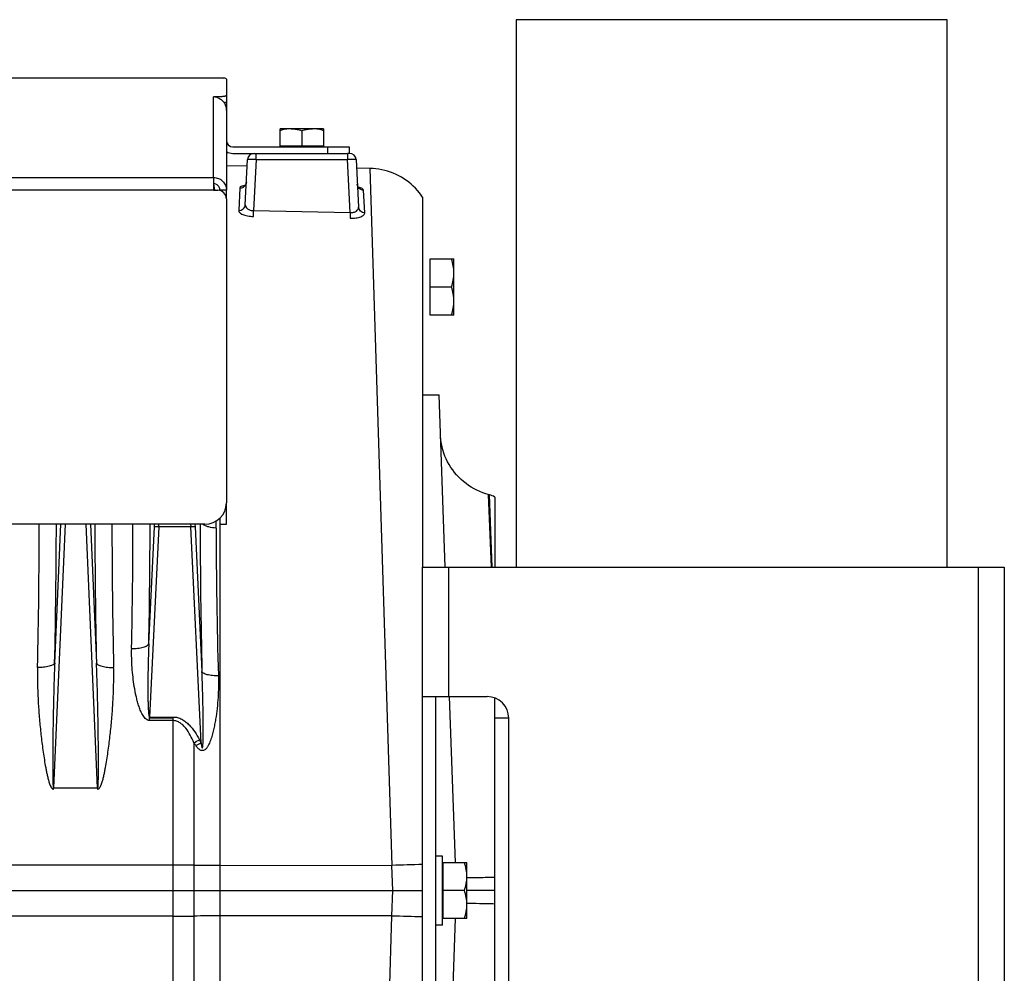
# Model space of a CAD drawing. Extents: x -1529 to 1181, y 8 to 1701.
# Tile 74 of 74: x 883 to 1112, y 888 to 1109. Entities that reach past the tile are written whole.
import ezdxf

# ---------------------------------------------------------------- set-up
doc = ezdxf.new("R2010")
doc.units = 0
doc.header["$LTSCALE"] = 65.395
doc.layers.get('0').update_dxf_attribs({"linetype": 'CONTINUOUS'})

msp = doc.modelspace()

# ---------------------------------------------------------------- linework, layer by layer
at = {"color": 7, "linetype": 'CONTINUOUS'}
for p, q in [((1098.44, 1108.79), (998.44, 1108.79)), ((998.44, 1108.79), (998.44, 981.79)), ((1098.44, 981.79), (1098.44, 1108.79)), ((976.69, 981.79), (1111.69, 981.79)), ((976.69, 831.79), (976.69, 981.79)), ((1111.69, 981.79), (1111.69, 831.79)), ((976.69, 951.79), (991.69, 951.79)), ((979.69, 951.79), (979.69, 861.79)), ((996.69, 866.79), (996.69, 946.79))]:
    msp.add_line(p, q, dxfattribs=at)
at = {"color": 6, "linetype": 'CONTINUOUS'}
for p, q in [((864.19, 1095.29), (928.19, 1095.29)), ((931.19, 1094.99), (931.19, 1089.75)), ((931.19, 1087.84), (931.19, 1069.27)), ((946.19, 1083.49), (943.69, 1083.49)), ((943.69, 1079.49), (943.69, 1083.49)), ((948.69, 1083.05), (948.69, 1079.49)), ((953.69, 1083.49), (951.19, 1083.49)), ((953.69, 1083.49), (953.69, 1079.49)), ((932.69, 1079.29), (959.69, 1079.29)), ((959.69, 1079.29), (959.69, 1077.79)), ((932.69, 1077.79), (959.11, 1077.79)), ((935.56, 1065.88), (936.11, 1076.37)), ((959.76, 1077.79), (959.26, 1077.79)), ((961.26, 1076.37), (961.84, 1065.33)), ((936.03, 1074.81), (931.19, 1074.89)), ((964.46, 1074.31), (961.37, 1074.37)), ((931.19, 1067.24), (931.19, 996.76)), ((976.69, 1067.63), (976.69, 981.79)), ((978.49, 1053.29), (983.99, 1053.29)), ((983.99, 1040.29), (983.99, 1053.29)), ((983.41, 1046.79), (978.49, 1046.79)), ((983.99, 1040.29), (978.49, 1040.29)), ((976.69, 1021.79), (980.52, 1021.79)), ((981.92, 981.79), (980.52, 1021.8)), ((992.19, 998.6), (991.95, 998.66)), ((931.19, 991.75), (931.19, 996.75)), ((993.44, 998.08), (993.44, 981.79)), ((926.19, 991.76), (731.19, 991.76)), ((929.69, 993.19), (929.69, 991.75)), ((929.69, 991.75), (931.19, 991.75)), ((984.31, 913.29), (982.97, 951.79)), ((993.44, 862.11), (993.44, 951.47)), ((918.79, 946.79), (913.37, 946.79)), ((996.69, 946.79), (993.44, 946.79)), ((981.29, 914.79), (979.69, 914.79)), ((981.29, 898.79), (981.29, 914.79)), ((981.49, 913.29), (986.99, 913.29)), ((986.99, 900.29), (986.99, 913.29)), ((631.19, 906.79), (976.69, 906.79)), ((986.41, 906.79), (981.49, 906.79)), ((993.44, 906.79), (986.99, 906.79)), ((986.99, 900.29), (981.49, 900.29)), ((982.97, 861.79), (984.31, 900.29)), ((981.29, 898.79), (979.69, 898.79))]:
    msp.add_line(p, q, dxfattribs=at)
at = {"color": 9, "linetype": 'CONTINUOUS'}
for p, q in [((930.53, 1095.25), (864.19, 1095.25)), ((928.19, 1072.2), (928.19, 1090.88)), ((954.69, 1077.79), (954.69, 1079.29)), ((938.11, 1076.34), (937.49, 1064.5)), ((938.11, 1076.34), (938.11, 1077.79)), ((938.11, 1076.34), (959.26, 1076.34)), ((959.26, 1077.79), (959.26, 1076.34)), ((959.91, 1064.07), (959.26, 1076.34)), ((964.46, 1074.31), (969.6, 912.64)), ((729.19, 1072.2), (928.19, 1072.2)), ((928.19, 1069.24), (729.19, 1069.24)), ((928.22, 1070.73), (928.42, 1069.25)), ((928.22, 1070.72), (928.42, 1069.24)), ((991.95, 998.66), (992.63, 981.79)), ((992.19, 998.6), (992.75, 981.8)), ((893.74, 991.76), (891.06, 930.59)), ((891.34, 959.57), (892.75, 991.76)), ((901.31, 930.59), (898.63, 991.76)), ((899.63, 991.76), (901.04, 959.57)), ((914.47, 991.18), (914.5, 991.76)), ((923.88, 991.76), (923.9, 991.18)), ((928.8, 990.88), (928.8, 992.5)), ((929.75, 826.15), (929.75, 991.75)), ((913.18, 964.05), (914.47, 991.18)), ((915.47, 991.16), (913.37, 947.05)), ((925.29, 941.06), (922.91, 991.16)), ((923.9, 991.18), (925.5, 957.59)), ((992.65, 984.58), (992.75, 981.79)), ((982.69, 981.79), (982.69, 951.79)), ((1105.69, 831.79), (1105.69, 981.79)), ((918.79, 946.23), (918.79, 818.5)), ((923.63, 941.08), (923.63, 824.52)), ((631.19, 912.73), (918.79, 912.73)), ((929.75, 912.66), (969.6, 912.64)), ((969.81, 906.79), (969.6, 912.64)), ((969.6, 900.95), (969.81, 906.79)), ((918.79, 900.86), (631.19, 900.86)), ((969.6, 900.95), (929.75, 900.92)), ((967.11, 822.51), (969.6, 900.95))]:
    msp.add_line(p, q, dxfattribs=at)
at = {"color": 2, "linetype": 'CONTINUOUS'}
for p, q in [((928.19, 1095.29), (929.19, 1095.29)), ((929.19, 1090.88), (928.19, 1090.88)), ((929.19, 1090.69), (929.19, 1090.88)), ((931.19, 1089.75), (931.19, 1087.84)), ((951.19, 1083.49), (946.19, 1083.49)), ((953.69, 1079.49), (943.69, 1079.49)), ((928.19, 1072.2), (928.19, 1069.24)), ((928.19, 1069.24), (929.19, 1069.24)), ((931.19, 1069.24), (929.69, 1069.24)), ((929.69, 1069.24), (929.69, 1069.18)), ((931.19, 1067.31), (931.19, 1069.24)), ((934.31, 1069.76), (934.04, 1064.55)), ((963.31, 1064), (963.03, 1069.25)), ((937.46, 1063.16), (937.49, 1064.5)), ((937.49, 1064.5), (959.91, 1064.07)), ((959.91, 1064.07), (959.88, 1062.73)), ((978.49, 1040.29), (978.49, 1053.29)), ((915.47, 991.2), (915.49, 991.76)), ((922.88, 991.76), (922.91, 991.2)), ((922.91, 991.16), (915.47, 991.16)), ((913.37, 947.05), (918.79, 947.05)), ((913.37, 946.23), (913.37, 947.05)), ((918.79, 946.23), (913.37, 946.23)), ((918.79, 947.05), (918.79, 946.23)), ((891.06, 930.59), (901.31, 930.59)), ((891.06, 930.32), (891.06, 930.59)), ((901.31, 930.59), (901.31, 930.32)), ((981.49, 900.29), (981.49, 913.29))]:
    msp.add_line(p, q, dxfattribs=at)
at = {"color": 6, "linetype": 'CONTINUOUS'}
for points in [[(976.69, 1067.63), (976.37, 1068.09), (975.95, 1068.64), (975.51, 1069.17), (975.04, 1069.69), (974.55, 1070.18), (974.03, 1070.64), (973.5, 1071.09), (972.94, 1071.51), (972.37, 1071.9), (971.78, 1072.26), (971.17, 1072.6), (970.55, 1072.91), (969.91, 1073.19), (969.26, 1073.44), (968.6, 1073.66), (967.94, 1073.84), (967.26, 1074), (966.58, 1074.13), (965.89, 1074.22), (965.2, 1074.28), (964.46, 1074.31)], [(935.84, 1071.13), (935.83, 1071.01), (935.8, 1070.9), (935.77, 1070.79), (935.73, 1070.69), (935.69, 1070.6), (935.64, 1070.52), (935.59, 1070.45), (935.55, 1070.39), (935.5, 1070.34), (935.45, 1070.3), (935.42, 1070.27), (935.38, 1070.24), (935.36, 1070.23), (935.34, 1070.22), (935.34, 1070.22)], [(962.03, 1069.74), (962.03, 1069.74), (962.03, 1069.74), (962.02, 1069.74), (962, 1069.75), (961.98, 1069.77), (961.95, 1069.79), (961.92, 1069.83), (961.88, 1069.87), (961.83, 1069.92), (961.79, 1069.98), (961.74, 1070.05), (961.7, 1070.12), (961.66, 1070.21), (961.62, 1070.31), (961.59, 1070.41), (961.57, 1070.51), (961.56, 1070.63)], [(991.95, 998.66), (991.37, 998.83), (990.67, 999.07), (989.98, 999.34), (989.3, 999.65), (988.64, 999.99), (988, 1000.36), (987.38, 1000.76), (986.78, 1001.19), (986.2, 1001.65), (985.65, 1002.14), (985.12, 1002.66), (984.61, 1003.2), (984.13, 1003.76), (983.69, 1004.35), (983.27, 1004.96), (982.88, 1005.59), (982.52, 1006.24), (982.2, 1006.91), (981.9, 1007.59), (981.65, 1008.28), (981.42, 1008.99), (981.23, 1009.7), (981.08, 1010.43), (980.97, 1011.16), (980.89, 1011.89), (980.84, 1012.63)]]:
    msp.add_lwpolyline(points, dxfattribs=at)
at = {"color": 2, "linetype": 'CONTINUOUS'}
for centre, radius, start, end in [((928.12, 1087.81), 3.07, 73.3192, 88.8388), ((928.12, 1087.81), 3.07, 69.7486, 73.2906), ((928.12, 1087.81), 3.07, 69.3993, 69.749), ((928.16, 1087.84), 3.03, 0.0002, 2.7279), ((937.61, 1076.29), 1.5, 90.0001, 176.9997), ((936.64, 1064.22), 6.24, 100.4744, 101.646), ((960.48, 1063.71), 6.33, 76.4972, 77.3907), ((960.67, 1064.51), 5.5, 74.775, 76.5166), ((-542.55, 992.24), 1430.3, 358.65005, 359.98065), ((2404.69, 993.08), 1500.07, 180.05029, 181.31901), ((914.85, 977.12), 14.1, 87.4987, 88.2468), ((913.7, 954.08), 37.12, 87.4143, 87.5559), ((913.66, 953.14), 38.07, 87.2754, 87.4148), ((923.53, 976.94), 14.28, 92.1273, 92.4983), ((924.69, 953.61), 37.59, 92.4447, 92.7257), ((923.52, 977.3), 13.92, 91.7515, 92.1286), ((851.99, 1082.39), 158.43, 296.8834, 297.4085), ((952.69, 956.13), 31.27, 207.3885, 208.815), ((948.31, 957.27), 29.51, 213.2596, 214.8492), ((844.61, 1087.72), 167.39, 298.3477, 298.8156)]:
    msp.add_arc(centre, radius, start, end, dxfattribs=at)
at = {"color": 6, "linetype": 'CONTINUOUS'}
for centre, radius, start, end in [((932.69, 1080.79), 1.5, 180, 270), ((932.69, 1080.79), 3, 239.9786, 270), ((959.76, 1076.29), 1.5, 3, 90), ((929.19, 1067.24), 2, 0, 90), ((990.9, 993.77), 5, 59.4682, 75), ((926.19, 996.76), 5, 270, 360)]:
    msp.add_arc(centre, radius, start, end, dxfattribs=at)
at = {"color": 9, "linetype": 'CONTINUOUS'}
for centre, radius, start, end in [((-689.92, 995.1), 1581.65, 358.71277, 359.87939), ((2414, 994.26), 1513.36, 180.09428, 181.31355), ((-562.06, 992.8), 1471.56, 358.8368, 359.95949), ((-577.47, 994.13), 1490.95, 358.84392, 359.90911), ((2489.25, 994.2), 1564.17, 180.08909, 181.34119), ((2061.2, 991.36), 1132.4, 180.02468, 181.75916), ((918.88, 509.21), 403.51, 89.3243, 90.0122), ((929.96, 1448.77), 536.11, 269.3237, 269.9768), ((983.35, 513.63), 399.24, 90.9567, 91.9736), ((918.87, 1304.37), 403.51, 269.9878, 270.6758), ((930.05, 349.92), 551, 90.032, 90.6675), ((982.69, 1273.83), 373.11, 267.9908, 269.0789)]:
    msp.add_arc(centre, radius, start, end, dxfattribs=at)
at = {"color": 7, "linetype": 'CONTINUOUS'}
msp.add_arc((991.69, 946.79), 5, 0, 90, dxfattribs=at)
at = {"color": 6, "linetype": 'CONTINUOUS'}
msp.add_ellipse((929.19, 1094.99), major_axis=(2, 0), ratio=0.176327, start_param=0, end_param=0.832368, dxfattribs=at)
for points, knots in [([(929.19, 1095.29), (929.43, 1095.29), (929.88, 1095.29), (930.33, 1095.28), (930.53, 1095.25)], [0, 0, 0, 0, 0.536062, 1, 1, 1, 1]), ([(931.19, 1091.23), (931.19, 1091.21), (931.16, 1091.16), (931.1, 1091.13), (931, 1091.08), (930.83, 1091.03), (930.58, 1090.98), (930.29, 1090.94), (929.81, 1090.9), (929.44, 1090.88), (929.19, 1090.88)], [0, 0, 0, 0, 0.037501, 0.065437, 0.10082, 0.194373, 0.316764, 0.464142, 0.631321, 1, 1, 1, 1]), ([(930.68, 1089.52), (930.75, 1089.54), (930.88, 1089.56), (931.04, 1089.62), (931.15, 1089.67), (931.19, 1089.73), (931.19, 1089.75)], [0, 0, 0, 0, 0.384422, 0.67786, 0.877397, 1, 1, 1, 1]), ([(946.19, 1083.49), (945.76, 1083.49), (944.91, 1083.41), (944.09, 1083.18), (943.69, 1083.05)], [0, 0, 0, 0, 0.498128, 1, 1, 1, 1]), ([(953.69, 1083.05), (953.28, 1083.18), (952.46, 1083.41), (951.61, 1083.49), (951.19, 1083.49)], [0, 0, 0, 0, 0.501872, 1, 1, 1, 1]), ([(928.19, 1072.2), (928.58, 1072.2), (929.36, 1072.04), (930.36, 1071.39), (931.03, 1070.41), (931.19, 1069.63), (931.19, 1069.24)], [0, 0, 0, 0, 0.251765, 0.5025, 0.751771, 1, 1, 1, 1]), ([(929.69, 1069.24), (929.69, 1069.44), (929.61, 1069.82), (929.27, 1070.32), (928.78, 1070.64), (928.38, 1070.72), (928.19, 1070.72)], [0, 0, 0, 0, 0.248229, 0.4975, 0.748236, 1, 1, 1, 1]), ([(983.99, 1050.04), (983.99, 1050.59), (983.88, 1051.7), (983.58, 1052.77), (983.41, 1053.29)], [0, 0, 0, 0, 0.498124, 1, 1, 1, 1]), ([(983.41, 1046.79), (983.58, 1047.32), (983.88, 1048.39), (983.99, 1049.49), (983.99, 1050.04)], [0, 0, 0, 0, 0.501876, 1, 1, 1, 1]), ([(983.99, 1043.54), (983.99, 1044.09), (983.88, 1045.2), (983.58, 1046.27), (983.41, 1046.79)], [0, 0, 0, 0, 0.498124, 1, 1, 1, 1]), ([(983.41, 1040.29), (983.58, 1040.82), (983.88, 1041.89), (983.99, 1042.99), (983.99, 1043.54)], [0, 0, 0, 0, 0.501876, 1, 1, 1, 1]), ([(986.99, 910.04), (986.99, 910.59), (986.88, 911.7), (986.58, 912.77), (986.41, 913.29)], [0, 0, 0, 0, 0.498124, 1, 1, 1, 1]), ([(986.41, 906.79), (986.58, 907.32), (986.88, 908.39), (986.99, 909.49), (986.99, 910.04)], [0, 0, 0, 0, 0.501876, 1, 1, 1, 1]), ([(986.99, 903.54), (986.99, 904.09), (986.88, 905.2), (986.58, 906.27), (986.41, 906.79)], [0, 0, 0, 0, 0.498124, 1, 1, 1, 1]), ([(986.41, 900.29), (986.58, 900.82), (986.88, 901.89), (986.99, 902.99), (986.99, 903.54)], [0, 0, 0, 0, 0.501876, 1, 1, 1, 1])]:
    msp.add_open_spline(points, degree=3, knots=knots, dxfattribs=at)
at = {"color": 2, "linetype": 'CONTINUOUS'}
for points, knots in [([(929.2, 1090.69), (929.48, 1090.59), (930.01, 1090.3), (930.63, 1089.66), (931.05, 1088.86), (931.17, 1088.28), (931.18, 1087.98)], [0, 0, 0, 0, 0.250093, 0.500269, 0.750243, 1, 1, 1, 1]), ([(946.19, 1083.49), (946.82, 1083.5), (947.67, 1083.36), (948.48, 1083.11), (948.69, 1083.05)], [0, 0, 0, 0, 0.748109, 1, 1, 1, 1]), ([(948.69, 1083.05), (948.89, 1083.11), (949.4, 1083.27), (950.23, 1083.44), (950.87, 1083.5), (951.19, 1083.49)], [0, 0, 0, 0, 0.251491, 0.62659, 1, 1, 1, 1]), ([(935.38, 1070.33), (935.23, 1070.3), (934.96, 1070.23), (934.59, 1070.09), (934.32, 1069.9), (934.31, 1069.76)], [0, 0, 0, 0, 0.368545, 0.657309, 1, 1, 1, 1]), ([(963.03, 1069.25), (963.03, 1069.38), (962.81, 1069.57), (962.48, 1069.71), (962.25, 1069.79), (962.12, 1069.82)], [0, 0, 0, 0, 0.351421, 0.637386, 1, 1, 1, 1]), ([(934.04, 1064.55), (934.03, 1064.47), (934.08, 1064.28), (934.27, 1064.04), (934.58, 1063.81), (934.99, 1063.6), (935.51, 1063.42), (936.34, 1063.23), (937, 1063.16), (937.46, 1063.16)], [0, 0, 0, 0, 0.063659, 0.139718, 0.235365, 0.353053, 0.492185, 0.64993, 1, 1, 1, 1]), ([(959.88, 1062.73), (960.34, 1062.72), (961.01, 1062.76), (961.84, 1062.92), (962.36, 1063.08), (962.77, 1063.27), (963.08, 1063.49), (963.27, 1063.74), (963.32, 1063.92), (963.31, 1064)], [0, 0, 0, 0, 0.351404, 0.509615, 0.648817, 0.76608, 0.860955, 0.936322, 1, 1, 1, 1]), ([(914.47, 991.18), (914.48, 991.19), (914.51, 991.2), (914.56, 991.2), (914.64, 991.21), (914.78, 991.22), (915, 991.22), (915.18, 991.21), (915.28, 991.21)], [0, 0, 0, 0, 0.035821, 0.101459, 0.196074, 0.317453, 0.627561, 1, 1, 1, 1]), ([(915.28, 991.17), (915.18, 991.17), (915, 991.18), (914.75, 991.19), (914.59, 991.19), (914.51, 991.19), (914.48, 991.19), (914.47, 991.18)], [0, 0, 0, 0, 0.374202, 0.685524, 0.901533, 0.966355, 1, 1, 1, 1]), ([(923.09, 991.21), (923.19, 991.21), (923.38, 991.22), (923.6, 991.22), (923.74, 991.21), (923.81, 991.2), (923.87, 991.2), (923.89, 991.19), (923.9, 991.18)], [0, 0, 0, 0, 0.372439, 0.682547, 0.803926, 0.898541, 0.964179, 1, 1, 1, 1]), ([(923.9, 991.18), (923.89, 991.19), (923.87, 991.19), (923.78, 991.19), (923.62, 991.19), (923.38, 991.18), (923.19, 991.17), (923.09, 991.17)], [0, 0, 0, 0, 0.033645, 0.098467, 0.314476, 0.625798, 1, 1, 1, 1]), ([(887.36, 958.55), (887.32, 957.37), (887.33, 955.01), (887.45, 951.45), (887.68, 947.88), (887.95, 944.9), (888.2, 942.51), (888.42, 940.71), (888.66, 938.91), (888.93, 937.12), (889.19, 935.62), (889.41, 934.43), (889.6, 933.53), (889.82, 932.65), (890.03, 931.91), (890.23, 931.34), (890.38, 930.99), (890.53, 930.72), (890.67, 930.53), (890.81, 930.4), (890.94, 930.33), (891.02, 930.32), (891.06, 930.32)], [0, 0, 0, 0, 0.122601, 0.245995, 0.370133, 0.494954, 0.557602, 0.620399, 0.683335, 0.746404, 0.809598, 0.841242, 0.872915, 0.904617, 0.936349, 0.95223, 0.968121, 0.976076, 0.984036, 0.991996, 0.996, 1, 1, 1, 1]), ([(901.31, 930.32), (901.39, 930.32), (901.54, 930.37), (901.71, 930.53), (901.84, 930.72), (901.99, 930.99), (902.14, 931.34), (902.35, 931.91), (902.56, 932.65), (902.77, 933.53), (902.96, 934.43), (903.19, 935.62), (903.44, 937.12), (903.71, 938.91), (903.95, 940.71), (904.17, 942.51), (904.43, 944.9), (904.7, 947.88), (904.93, 951.45), (905.04, 955.01), (905.05, 957.37), (905.02, 958.55)], [0, 0, 0, 0, 0.00792, 0.015883, 0.023844, 0.031799, 0.047692, 0.063574, 0.095308, 0.127013, 0.158689, 0.190335, 0.253534, 0.316608, 0.37955, 0.442351, 0.505005, 0.629836, 0.753985, 0.877389, 1, 1, 1, 1])]:
    msp.add_open_spline(points, degree=3, knots=knots, dxfattribs=at)
at = {"color": 9, "linetype": 'CONTINUOUS'}
for points, knots in [([(938.11, 1076.34), (937.98, 1076.35), (937.73, 1076.36), (937.36, 1076.37), (937.02, 1076.38), (936.72, 1076.39), (936.5, 1076.39), (936.36, 1076.39), (936.27, 1076.39), (936.21, 1076.38), (936.16, 1076.38), (936.13, 1076.38), (936.11, 1076.37), (936.11, 1076.37)], [0, 0, 0, 0, 0.19487, 0.382207, 0.55486, 0.706202, 0.83044, 0.880868, 0.922834, 0.955947, 0.979903, 0.994525, 1, 1, 1, 1]), ([(961.26, 1076.37), (961.26, 1076.37), (961.24, 1076.38), (961.22, 1076.38), (961.17, 1076.38), (961.1, 1076.39), (961.02, 1076.39), (960.88, 1076.39), (960.66, 1076.39), (960.36, 1076.38), (960.02, 1076.37), (959.65, 1076.36), (959.39, 1076.35), (959.26, 1076.34)], [0, 0, 0, 0, 0.005475, 0.020097, 0.044053, 0.077166, 0.119132, 0.16956, 0.293799, 0.44514, 0.617793, 0.80513, 1, 1, 1, 1]), ([(934.31, 1069.76), (934.54, 1069.75), (935, 1069.84), (935.38, 1070.13), (935.52, 1070.31)], [0, 0, 0, 0, 0.489901, 1, 1, 1, 1]), ([(935.52, 1070.31), (935.62, 1070.43), (935.77, 1070.7), (935.83, 1070.99), (935.84, 1071.13)], [0, 0, 0, 0, 0.523053, 1, 1, 1, 1]), ([(963.03, 1069.25), (962.85, 1069.25), (962.48, 1069.32), (961.99, 1069.63), (961.66, 1070.09), (961.57, 1070.45), (961.56, 1070.63)], [0, 0, 0, 0, 0.244343, 0.504808, 0.762286, 1, 1, 1, 1]), ([(934.04, 1064.55), (934.22, 1064.55), (934.61, 1064.61), (935.11, 1064.89), (935.46, 1065.35), (935.55, 1065.71), (935.56, 1065.88)], [0, 0, 0, 0, 0.247535, 0.51019, 0.766462, 1, 1, 1, 1]), ([(935.56, 1065.88), (935.55, 1065.71), (935.65, 1065.33), (936.07, 1064.88), (936.72, 1064.57), (937.22, 1064.5), (937.49, 1064.5)], [0, 0, 0, 0, 0.196572, 0.423442, 0.694638, 1, 1, 1, 1]), ([(959.91, 1064.07), (960.17, 1064.05), (960.68, 1064.09), (961.33, 1064.35), (961.76, 1064.79), (961.85, 1065.16), (961.84, 1065.33)], [0, 0, 0, 0, 0.308435, 0.578821, 0.803051, 1, 1, 1, 1]), ([(963.31, 1064), (963.13, 1064.01), (962.76, 1064.07), (962.27, 1064.36), (961.94, 1064.81), (961.85, 1065.16), (961.84, 1065.33)], [0, 0, 0, 0, 0.24804, 0.510146, 0.765958, 1, 1, 1, 1]), ([(928.8, 990.88), (928.23, 990.89), (927.38, 991.01), (926.37, 991.37), (925.92, 991.62), (925.73, 991.76)], [0, 0, 0, 0, 0.528891, 0.779849, 1, 1, 1, 1]), ([(913.37, 946.23), (913.27, 946.23), (913.08, 946.26), (912.72, 946.4), (912.34, 946.71), (911.98, 947.16), (911.68, 947.64), (911.43, 948.15), (911.13, 948.84), (910.81, 949.73), (910.5, 950.81), (910.14, 952.26), (909.66, 954.82), (909.25, 958.5), (909.17, 961.46), (909.2, 962.93)], [0, 0, 0, 0, 0.016181, 0.03232, 0.064333, 0.096214, 0.127986, 0.159677, 0.191306, 0.254402, 0.317333, 0.380114, 0.505237, 0.753753, 1, 1, 1, 1]), ([(909.2, 962.93), (909.66, 962.92), (910.36, 962.95), (911.25, 963.07), (911.86, 963.2), (912.38, 963.38), (912.84, 963.61), (913.12, 963.86), (913.18, 964.05)], [0, 0, 0, 0, 0.324894, 0.484891, 0.632299, 0.75967, 0.863246, 1, 1, 1, 1]), ([(913.18, 964.05), (913.15, 963.31), (913.09, 961.82), (913.03, 959.6), (912.98, 957.37), (912.96, 955.52), (912.95, 954.04), (912.95, 952.93), (912.96, 951.84), (912.98, 950.92), (913, 950.2), (913.02, 949.66), (913.04, 949.13), (913.07, 948.61), (913.11, 948.11), (913.15, 947.71), (913.2, 947.42), (913.23, 947.26), (913.27, 947.16), (913.3, 947.09), (913.34, 947.05), (913.37, 947.05)], [0, 0, 0, 0, 0.130454, 0.261038, 0.391598, 0.521936, 0.586931, 0.651731, 0.716241, 0.780293, 0.812058, 0.843571, 0.874733, 0.905325, 0.93503, 0.963024, 0.975784, 0.986963, 0.991625, 0.995392, 1, 1, 1, 1]), ([(891.34, 959.57), (891.31, 959.49), (891.2, 959.33), (890.93, 959.13), (890.53, 958.95), (890.02, 958.79), (889.41, 958.67), (888.51, 958.56), (887.82, 958.54), (887.36, 958.55)], [0, 0, 0, 0, 0.056628, 0.133543, 0.236111, 0.363366, 0.511357, 0.672405, 1, 1, 1, 1]), ([(891.34, 959.57), (891.29, 958.35), (891.2, 955.92), (891.1, 952.26), (891.03, 949.21), (890.98, 946.77), (890.95, 944.93), (890.93, 943.1), (890.9, 941.27), (890.89, 939.74), (890.88, 938.52), (890.88, 937.6), (890.87, 936.69), (890.87, 935.77), (890.88, 934.86), (890.88, 934.1), (890.89, 933.49), (890.89, 933.04), (890.9, 932.59), (890.91, 932.14), (890.92, 931.77), (890.94, 931.48), (890.95, 931.27), (890.96, 931.06), (890.98, 930.89), (890.99, 930.76), (891.01, 930.68), (891.02, 930.63), (891.05, 930.59), (891.06, 930.59)], [0, 0, 0, 0, 0.125819, 0.25193, 0.378244, 0.441453, 0.504685, 0.567929, 0.631173, 0.694398, 0.725995, 0.757576, 0.789132, 0.820655, 0.852126, 0.88352, 0.899172, 0.914781, 0.930329, 0.945785, 0.961092, 0.968654, 0.97611, 0.983399, 0.990364, 0.99362, 0.996527, 0.998808, 1, 1, 1, 1]), ([(901.31, 930.59), (901.33, 930.59), (901.35, 930.63), (901.36, 930.68), (901.38, 930.76), (901.4, 930.89), (901.41, 931.06), (901.43, 931.27), (901.44, 931.48), (901.45, 931.77), (901.46, 932.14), (901.47, 932.59), (901.48, 933.04), (901.49, 933.49), (901.49, 934.1), (901.5, 934.86), (901.5, 935.77), (901.5, 936.69), (901.5, 937.6), (901.49, 938.52), (901.48, 939.74), (901.47, 941.27), (901.45, 943.1), (901.42, 944.93), (901.39, 946.77), (901.35, 949.21), (901.28, 952.26), (901.17, 955.92), (901.09, 958.35), (901.04, 959.57)], [0, 0, 0, 0, 0.001192, 0.003474, 0.006381, 0.009638, 0.016603, 0.023892, 0.031348, 0.03891, 0.054217, 0.069674, 0.085222, 0.100831, 0.116483, 0.147876, 0.179347, 0.21087, 0.242426, 0.274007, 0.305604, 0.368829, 0.432072, 0.495317, 0.558548, 0.621757, 0.74807, 0.874181, 1, 1, 1, 1]), ([(901.04, 959.57), (901.06, 959.49), (901.17, 959.33), (901.45, 959.13), (901.84, 958.95), (902.36, 958.79), (902.96, 958.67), (903.86, 958.56), (904.55, 958.54), (905.02, 958.55)], [0, 0, 0, 0, 0.056628, 0.133543, 0.236112, 0.363367, 0.511358, 0.672405, 1, 1, 1, 1]), ([(925.29, 941.06), (925.31, 940.96), (925.34, 940.78), (925.37, 940.55), (925.41, 940.37), (925.43, 940.24), (925.46, 940.12), (925.49, 940.02), (925.52, 939.94), (925.54, 939.9), (925.56, 939.87), (925.57, 939.86), (925.6, 939.86), (925.63, 939.91), (925.65, 939.98), (925.67, 940.07), (925.69, 940.19), (925.7, 940.31), (925.72, 940.44), (925.73, 940.62), (925.75, 940.85), (925.76, 941.14), (925.78, 941.53), (925.79, 942.03), (925.8, 942.64), (925.81, 943.25), (925.81, 943.86), (925.81, 944.48), (925.81, 945.3), (925.8, 946.34), (925.79, 947.59), (925.77, 948.84), (925.73, 950.5), (925.68, 952.59), (925.6, 955.09), (925.54, 956.75), (925.5, 957.59)], [0, 0, 0, 0, 0.015137, 0.029802, 0.036863, 0.043649, 0.050049, 0.055845, 0.060729, 0.062661, 0.06417, 0.065267, 0.066144, 0.068631, 0.072737, 0.078066, 0.084131, 0.090688, 0.097575, 0.104701, 0.119432, 0.134587, 0.150029, 0.18144, 0.2133, 0.245443, 0.277778, 0.310249, 0.342825, 0.408193, 0.473758, 0.539448, 0.605215, 0.736861, 0.868505, 1, 1, 1, 1]), ([(929.33, 956.6), (928.88, 956.6), (928.21, 956.62), (927.35, 956.73), (926.76, 956.85), (926.27, 957), (925.9, 957.17), (925.63, 957.36), (925.53, 957.51), (925.5, 957.59)], [0, 0, 0, 0, 0.330817, 0.491834, 0.639183, 0.765612, 0.867434, 0.943819, 1, 1, 1, 1]), ([(929.33, 956.6), (929.35, 955.76), (929.36, 954.09), (929.25, 951.57), (929.04, 949.05), (928.76, 946.95), (928.46, 945.28), (928.2, 944.04), (927.94, 943.01), (927.7, 942.19), (927.49, 941.59), (927.26, 941), (926.98, 940.43), (926.7, 939.97), (926.43, 939.65), (926.19, 939.44), (925.91, 939.29), (925.59, 939.23), (925.27, 939.3), (924.98, 939.45), (924.72, 939.65), (924.42, 939.96), (924.22, 940.22), (924.09, 940.4)], [0, 0, 0, 0, 0.123573, 0.247654, 0.372212, 0.497184, 0.559803, 0.622484, 0.685198, 0.716557, 0.747906, 0.77923, 0.810511, 0.841705, 0.857269, 0.872805, 0.888333, 0.903913, 0.919675, 0.935621, 0.95167, 0.967767, 1, 1, 1, 1]), ([(918.79, 947.05), (919.14, 947.05), (919.85, 946.96), (920.84, 946.55), (921.73, 945.96), (922.79, 945), (923.89, 943.6), (924.6, 942.37), (924.93, 941.74)], [0, 0, 0, 0, 0.124832, 0.249758, 0.374778, 0.499858, 0.749839, 1, 1, 1, 1]), ([(923.63, 941.08), (923.38, 941.68), (922.84, 942.84), (921.98, 944.19), (921.16, 945.13), (920.46, 945.71), (919.66, 946.13), (919.08, 946.23), (918.79, 946.23)], [0, 0, 0, 0, 0.261014, 0.517124, 0.64239, 0.764801, 0.883785, 1, 1, 1, 1]), ([(986.98, 909.82), (987.95, 909.82), (990.1, 909.84), (992.25, 909.88), (993.44, 909.91)], [0, 0, 0, 0, 0.44861, 1, 1, 1, 1]), ([(993.44, 903.67), (992.25, 903.7), (990.1, 903.75), (987.95, 903.77), (986.99, 903.76)], [0, 0, 0, 0, 0.551353, 1, 1, 1, 1])]:
    msp.add_open_spline(points, degree=3, knots=knots, dxfattribs=at)

doc.saveas('drawing.dxf')
